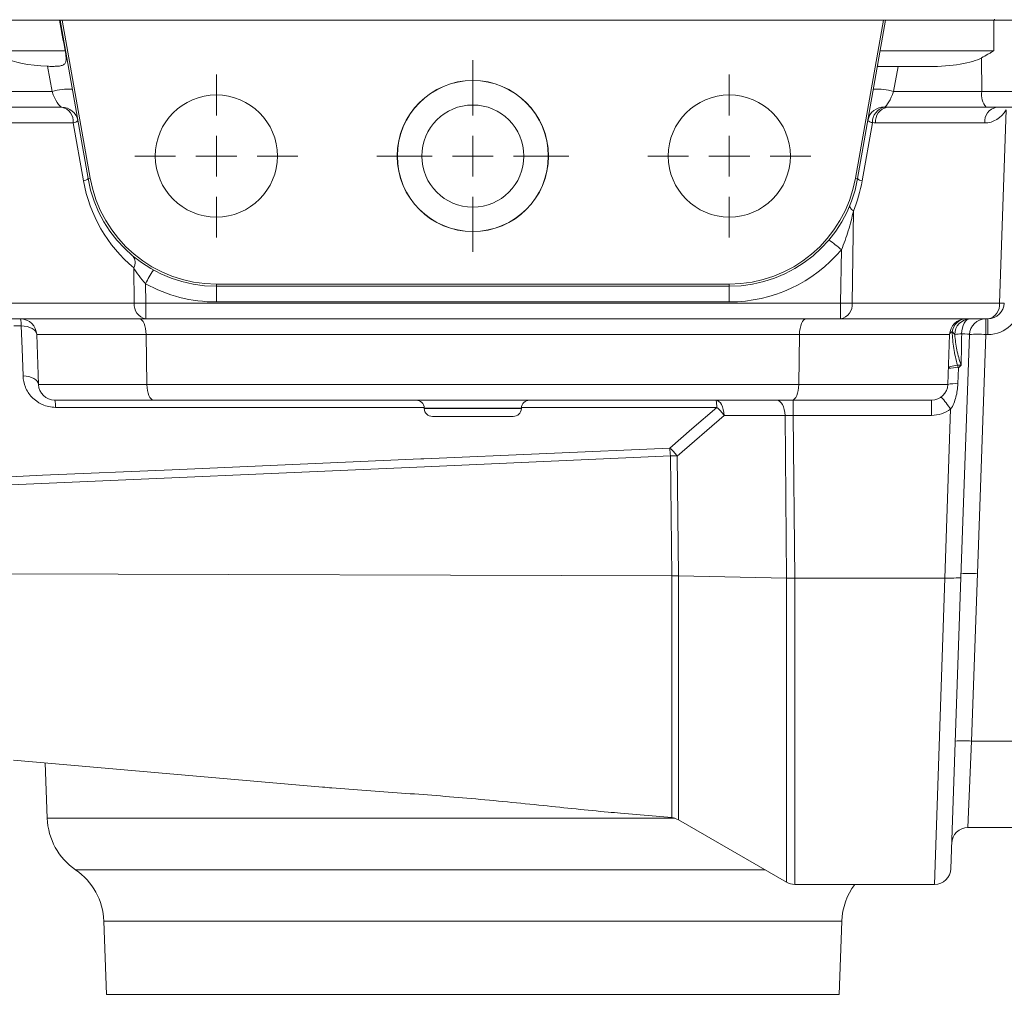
# Model space of a CAD drawing. Header units: millimetres. Extents: x 150 to 972, y 37 to 799.
# Tile 19 of 29: x 211 to 332, y 574 to 694. Entities that reach past the tile are written whole.
import ezdxf

# ---------------------------------------------------------------- set-up
doc = ezdxf.new("R2010")
doc.units = ezdxf.units.MM

# ---------------------------------------------------------------- blocks, each defined once
blk = doc.blocks.new('SW_CENTERMARKSYMBOL_3')
at = {"color": 0, "linetype": 'Continuous', "lineweight": 0}
for p, q in [((0, 5), (0, 10)), ((0, 0), (0, 2.5)), ((-5, 0), (-10, 0)), ((0, 0), (-2.5, 0)), ((0, 0), (0, -2.5)), ((0, 0), (2.5, 0)), ((5, 0), (10, 0)), ((0, -5), (0, -10))]:
    blk.add_line(p, q, dxfattribs=at)
blk = doc.blocks.new('SW_CENTERMARKSYMBOL_4')
at = {"color": 0, "linetype": 'Continuous', "lineweight": 0}
for p, q in [((0, 5), (0, 10)), ((0, 0), (0, 2.5)), ((-5, 0), (-10, 0)), ((0, 0), (-2.5, 0)), ((0, 0), (0, -2.5)), ((0, 0), (2.5, 0)), ((5, 0), (10, 0)), ((0, -5), (0, -10))]:
    blk.add_line(p, q, dxfattribs=at)
blk = doc.blocks.new('SW_CENTERMARKSYMBOL_5')
at = {"color": 0, "linetype": 'Continuous', "lineweight": 0}
for p, q in [((0, 5), (0, 11.79)), ((0, 0), (0, 2.5)), ((-5, 0), (-11.79, 0)), ((0, 0), (-2.5, 0)), ((0, 0), (0, -2.5)), ((0, 0), (2.5, 0)), ((5, 0), (11.79, 0)), ((0, -5), (0, -11.79))]:
    blk.add_line(p, q, dxfattribs=at)

msp = doc.modelspace()

# ---------------------------------------------------------------- linework, layer by layer
at = {"color": 7, "linetype": 'Continuous', "lineweight": 15}
for p, q in [((207.25, 694.16), (215.47, 694.16)), ((215.56, 694.16), (215.47, 694.16)), ((218.99, 674.69), (215.56, 694.16)), ((215.56, 694.16), (215.83, 694.16)), ((215.83, 694.16), (219.25, 674.73)), ((316.67, 694.16), (215.83, 694.16)), ((313.24, 674.73), (316.67, 694.16)), ((316.94, 694.16), (313.5, 674.69)), ((316.67, 694.16), (316.94, 694.16)), ((316.94, 694.16), (330.25, 694.16)), ((330.25, 690.39), (330.25, 694.16)), ((330.25, 694.16), (334.15, 694.16)), ((330.33, 694.26), (330.33, 694.16)), ((207.25, 690.39), (216.18, 690.39)), ((316.27, 690.39), (330.25, 690.39)), ((328.78, 685.39), (328.74, 689.53)), ((214.57, 685.39), (214.02, 688.49)), ((322.28, 688.46), (316.14, 688.46)), ((318.47, 688.46), (317.93, 685.39)), ((208.72, 685.39), (214.57, 685.39)), ((317.93, 685.39), (328.78, 685.39)), ((215.76, 683.46), (208.2, 683.46)), ((329.29, 683.46), (317.13, 683.46)), ((333.93, 683.46), (329.29, 683.46)), ((330.94, 659.39), (331.77, 683.14)), ((217.18, 681.53), (208.36, 681.53)), ((218.43, 674.41), (217.18, 681.53)), ((315.32, 681.56), (314.06, 674.41)), ((329.14, 681.53), (315.72, 681.53)), ((218.99, 674.69), (219.25, 674.73)), ((313.5, 674.69), (313.24, 674.73)), ((312.99, 670.71), (312.83, 659.39)), ((311.41, 659.39), (311.51, 665.93)), ((224.67, 659.39), (224.61, 663.73)), ((226.05, 661.78), (226.08, 659.39)), ((234.75, 661.46), (234.75, 661.73)), ((234.75, 661.73), (297.75, 661.73)), ((297.75, 661.46), (234.75, 661.46)), ((234.75, 661.46), (234.75, 659.53)), ((297.75, 661.46), (297.75, 661.73)), ((297.75, 661.46), (297.75, 659.53)), ((206.56, 659.39), (224.67, 659.39)), ((226.08, 659.39), (311.41, 659.39)), ((226.08, 659.39), (226.08, 657.46)), ((297.75, 659.53), (234.75, 659.53)), ((311.41, 657.46), (311.41, 659.39)), ((312.83, 659.39), (330.94, 659.39)), ((226.08, 657.46), (207.97, 657.46)), ((311.41, 657.46), (226.08, 657.46)), ((329.52, 657.46), (311.41, 657.46)), ((329.24, 655.53), (329.24, 657.46)), ((329.52, 655.53), (329.52, 657.46)), ((210.79, 656.58), (209.86, 656.58)), ((226.13, 655.53), (212.69, 655.53)), ((212.69, 655.53), (212.9, 649.39)), ((306.36, 655.53), (226.13, 655.53)), ((226.13, 655.53), (226.22, 649.39)), ((306.36, 655.53), (306.28, 649.39)), ((324.81, 655.53), (306.36, 655.53)), ((324.81, 655.53), (324.59, 649.39)), ((327.25, 655.53), (326.2, 625.67)), ((329.24, 655.53), (328.22, 626.15)), ((329.52, 655.53), (329.24, 655.53)), ((325.88, 651.44), (325.81, 649.48)), ((212.9, 649.39), (226.22, 649.39)), ((226.22, 649.39), (306.28, 649.39)), ((306.28, 649.39), (324.59, 649.39)), ((227.05, 647.46), (214.9, 647.46)), ((305.45, 647.46), (227.05, 647.46)), ((322.59, 647.46), (305.45, 647.46)), ((305.6, 645.6), (305.6, 647.46)), ((322.59, 645.6), (322.59, 647.46)), ((260.28, 646.5), (260.28, 646.43)), ((272.21, 646.43), (272.21, 646.5)), ((324.2, 625.6), (324.93, 646.36)), ((271.21, 645.46), (261.28, 645.46)), ((297.11, 645.59), (291.33, 640.6)), ((304.6, 645.59), (297.11, 645.59)), ((304.78, 625.61), (304.6, 645.59)), ((322.59, 645.6), (305.6, 645.6)), ((305.6, 645.6), (305.78, 625.6)), ((290.67, 625.89), (290.51, 640.61)), ((291.33, 640.6), (291.49, 625.88)), ((209.1, 626.14), (290.67, 625.89)), ((290.67, 625.89), (290.67, 625.89)), ((291.49, 625.88), (304.78, 625.61)), ((291.49, 625.88), (291.49, 625.88)), ((304.78, 625.61), (304.78, 625.61)), ((305.78, 625.6), (324.2, 625.6)), ((305.78, 625.6), (305.78, 625.6)), ((326.2, 625.67), (324.95, 589.89)), ((326.2, 625.67), (326.2, 625.67)), ((328.22, 626.15), (327.5, 605.58)), ((327.5, 605.58), (327.06, 594.96)), ((327.5, 605.58), (337.25, 605.58)), ((209.83, 603.24), (247.78, 599.92)), ((213.74, 602.9), (213.98, 596.09)), ((284.38, 596.72), (290.67, 596.17)), ((291.49, 595.91), (304.78, 588.23)), ((337.25, 594.96), (327.06, 594.96)), ((305.78, 587.96), (322.95, 587.96)), ((220.93, 583.45), (221.25, 574.46)), ((311.25, 574.46), (311.56, 583.45)), ((221.25, 574.46), (266.25, 574.46)), ((266.25, 574.46), (311.25, 574.46))]:
    msp.add_line(p, q, dxfattribs=at)
at = {"color": 8, "linetype": 'Continuous', "lineweight": 15}
for p, q in [((328.78, 685.39), (335.93, 685.39)), ((266.25, 646.5), (260.28, 646.5)), ((260.28, 646.43), (266.25, 646.43)), ((272.21, 646.5), (266.25, 646.5)), ((266.25, 646.43), (272.21, 646.43)), ((290.67, 596.17), (290.67, 625.89)), ((291.49, 625.88), (291.49, 595.91)), ((304.78, 588.23), (304.78, 625.61)), ((305.78, 625.6), (305.78, 587.96)), ((322.95, 587.96), (324.2, 625.6)), ((213.98, 596.09), (291.06, 596.09)), ((217.46, 589.77), (266.25, 589.77)), ((266.25, 589.77), (302.12, 589.77)), ((311.56, 583.45), (220.93, 583.45))]:
    msp.add_line(p, q, dxfattribs=at)
at = {"color": 7, "linetype": 'Continuous', "lineweight": 15, "flags": 128}
for points in [[(312.55, 671.4), (312.54, 671.33), (312.54, 671.26), (312.57, 671.18), (312.62, 671.09), (312.68, 671), (312.77, 670.9), (312.87, 670.81), (312.99, 670.71)], [(327.32, 657.46), (327.12, 657.43), (326.94, 657.33), (326.77, 657.16), (326.61, 656.93), (326.49, 656.65), (326.39, 656.34), (326.32, 655.99), (326.28, 655.62)], [(211.01, 650.44), (210.89, 653.76), (210.79, 656.58)], [(210.79, 656.58), (211.16, 656.56), (211.52, 656.5), (211.84, 656.4), (212.13, 656.27), (212.36, 656.12), (212.54, 655.94), (212.65, 655.74), (212.69, 655.53)], [(325.78, 651.76), (325.54, 651.73), (325.32, 651.7), (325.13, 651.65), (324.97, 651.6), (324.84, 651.55), (324.74, 651.49), (324.68, 651.42), (324.66, 651.36)], [(211.01, 650.44), (211.38, 650.42), (211.73, 650.36), (212.06, 650.26), (212.34, 650.13), (212.57, 649.98), (212.75, 649.8), (212.86, 649.6), (212.9, 649.39)], [(297.11, 645.59), (297.08, 645.97), (297.01, 646.32), (296.92, 646.64), (296.79, 646.92), (296.65, 647.15), (296.48, 647.32), (296.3, 647.43), (296.11, 647.46)], [(304.6, 645.59), (304.57, 645.97), (304.5, 646.32), (304.41, 646.64), (304.28, 646.92), (304.13, 647.15), (303.97, 647.32), (303.78, 647.43), (303.6, 647.46)], [(290.44, 641.58), (293.16, 643.94), (296.21, 646.58)], [(209.43, 638.06), (213.41, 638.23), (229.33, 638.92), (259.88, 640.25), (260.25, 640.27), (290.44, 641.58)], [(290.51, 640.61), (260.32, 639.29), (209.5, 637.08)]]:
    msp.add_lwpolyline(points, dxfattribs=at)
at = {"color": 8, "linetype": 'Continuous', "lineweight": 15, "flags": 128}
for points in [[(260.26, 646.58), (245.63, 646.58), (227.42, 646.58), (215, 646.58)], [(296.21, 646.58), (292.22, 646.58), (276.25, 646.58), (272.23, 646.58)]]:
    msp.add_lwpolyline(points, dxfattribs=at)
at = {"color": 7, "linetype": 'Continuous', "lineweight": 15}
for centre, radius in [((266.25, 677.46), 9.29), ((266.25, 677.46), 9.27), ((234.75, 677.46), 7.5), ((297.75, 677.46), 7.5), ((266.25, 677.46), 6.27)]:
    msp.add_circle(centre, radius, dxfattribs=at)
for centre, radius, start, end in [((216.72, 677.39), 8.29, 87.6858, 105.0479), ((315.78, 677.39), 8.29, 74.9521, 92.3142), ((331.01, 684.96), 2.28, 168.9819, 221.0252), ((215.76, 681.46), 2, 10, 90), ((215.43, 681.73), 1.76, 353.4535, 78.9719), ((316.73, 681.49), 1.99, 87.8724, 169.8316), ((317.29, 681.57), 1.97, 104.5467, 180.1815), ((317.47, 681.73), 1.76, 101.0281, 186.5465), ((330.89, 681.73), 1.76, 101.0281, 186.5465), ((217.09, 682.41), 0.883, 275.8927, 317.1328), ((315.41, 682.44), 0.883, 222.8672, 264.1073), ((218.34, 675.29), 0.883, 275.8927, 317.1328), ((236.16, 677.53), 18, 190, 230.0662), ((234.75, 677.46), 16, 190, 270), ((234.75, 677.46), 15.73, 190, 270), ((297.75, 677.46), 15.73, 270, 350), ((297.75, 677.46), 16, 270, 350), ((296.33, 677.53), 18, 337.7115, 350), ((314.15, 675.29), 0.883, 222.8672, 264.1073), ((299.4, 652.32), 18.22, 48.3409, 54.4942), ((223.5, 664.37), 1.28, 329.9126, 40.2026), ((297.75, 677.53), 18, 270, 319.8542), ((251.18, 648.44), 28.45, 148.1494, 152.0559), ((234.75, 677.53), 18, 241.0994, 270), ((226.42, 659.19), 1.76, 173.4535, 258.9719), ((225.38, 702.34), 42.95, 269.0572, 270.9428), ((312.12, 702.34), 42.95, 269.0572, 270.9428), ((311.08, 659.19), 1.76, 281.0281, 6.5465), ((329.19, 659.19), 1.76, 281.0281, 6.5465), ((329.52, 659.46), 2, 270, 358), ((329.52, 659.53), 4, 270, 358), ((331.23, 665.37), 5.99, 267.1981, 272.8019), ((210.69, 655.46), 2, 2, 90), ((208.12, 656.72), 2.67, 356.9708, 16.1633), ((326.8, 655.46), 2, 90, 178), ((326.91, 655.66), 1.81, 93.3072, 172.6089), ((327.37, 655.52), 1.94, 91.6364, 179.9499), ((329.24, 655.46), 2, 90, 177.9988), ((325.27, 655.44), 0.478, 109.7055, 168.5593), ((326.44, 650.35), 5.27, 91.673, 101.0393), ((328.24, 641.2), 14.37, 86.0117, 93.9859), ((325.53, 647.74), 3.72, 84.5167, 103.5054), ((330.83, 653.26), 5.27, 196.548, 200.1681), ((214.9, 649.46), 2, 182, 270), ((322.59, 649.46), 2, 270, 358), ((325.46, 645.78), 3.72, 84.5167, 103.5055), ((212.33, 646.72), 2.67, 356.9725, 16.1537), ((259.28, 646.46), 1, 2, 90), ((273.21, 646.46), 1, 90, 178), ((293.54, 646.72), 2.67, 356.9727, 16.1563), ((315.42, 640.07), 11.4, 33.455, 42.9597), ((261.28, 646.46), 1, 182, 270), ((271.21, 646.46), 1, 270, 358), ((293.42, 643.14), 4.43, 33.6769, 50.9926), ((322.59, 649.6), 4, 270, 305.7346), ((287.65, 638.14), 4.43, 33.6795, 50.9946), ((272.08, 639.73), 18.45, 2.7247, 5.765), ((290.65, 615.81), 24.8, 88.4161, 90.323), ((327.22, 611.81), 14.37, 86.0117, 93.9859), ((326.5, 591.24), 14.37, 86.0129, 93.9871), ((290.49, 594.17), 2, 60, 85), ((221.98, 596.37), 8, 182, 235.6082), ((327.06, 592.96), 2, 90, 178), ((212.94, 583.17), 8, 2, 55.6082), ((322.95, 589.96), 2, 270.3486, 358), ((305.78, 589.96), 2, 240, 270), ((319.56, 583.17), 8, 143.163, 178)]:
    msp.add_arc(centre, radius, start, end, dxfattribs=at)
for centre, major_axis, ratio, start_param, end_param in [((215.71, 681.77), (-7.29, 41.4), 0.04758, 4.913956, 5.008145), ((215.49, 690.46), (7.47, 0.08), 0.267572, 3.586827, 4.511895), ((322.01, 690.46), (7.47, -0.08), 0.267572, 4.751314, 5.837951), ((215.06, 685.46), (-0.75, 1.99), 0.228601, 1.520225, 3.056115), ((317.44, 685.46), (0.75, 1.99), 0.228601, 3.349885, 4.762961), ((317.29, 685.46), (2.75, 0.24), 0.72281, 4.470548, 4.593362), ((329.18, 685.53), (0.13, 4), 0.81623, 3.167126, 4.095412), ((315.88, 685.53), (0.46, 3.98), 0.81283, 3.112633, 3.235448), ((225.3, 655.46), (0, 2), 0.414214, 4.747296, 6.283185), ((307.19, 655.46), (0, 2), 0.414214, 0, 1.53589), ((327.32, 714.84), (2, 114.48), 0.000021, 4.128987, 4.168659), ((325.24, 655.46), (2, 0.07), 0.069374, 6.278313, 7.304162), ((227.05, 649.46), (0, 2), 0.414214, 1.605703, 3.141593), ((305.45, 649.46), (0, 2), 0.414214, 3.141593, 4.677482), ((305.6, 645.46), (2, -0.02), 0.069729, 1.572764, 2.096036), ((324.2, 625.67), (2, 0), 0.0349, 4.713607, 6.281968)]:
    msp.add_ellipse(centre, major_axis=major_axis, ratio=ratio, start_param=start_param, end_param=end_param, dxfattribs=at)
for points, knots in [([(214.02, 688.49), (214.2, 688.48), (214.38, 688.48), (214.75, 688.48), (214.93, 688.48), (215.28, 688.5), (215.45, 688.51), (215.75, 688.57), (215.89, 688.61), (216.1, 688.75), (216.18, 688.84), (216.25, 689.01), (216.27, 689.08), (216.29, 689.21), (216.3, 689.29), (216.3, 689.52), (216.29, 689.68), (216.24, 690.03), (216.22, 690.21), (216.18, 690.39)], [0, 0, 0, 0, 0.125, 0.125, 0.25, 0.25, 0.375, 0.375, 0.5, 0.5, 0.625, 0.625, 0.6875, 0.6875, 0.75, 0.75, 0.875, 0.875, 1, 1, 1, 1]), ([(330.25, 690.39), (330.12, 690.32), (329.99, 690.25), (329.74, 690.1), (329.61, 690.03), (329.24, 689.81), (328.99, 689.67), (328.74, 689.53)], [0, 0, 0, 0, 0.25, 0.25, 0.5, 0.5, 1, 1, 1, 1]), ([(315.97, 688.68), (315.96, 688.61), (315.96, 688.55), (316.02, 688.48), (316.07, 688.46), (316.14, 688.46)], [0, 0, 0, 0, 0.5, 0.5, 1, 1, 1, 1]), ([(312.99, 670.71), (312.82, 669.9), (312.61, 669.09), (312.12, 667.49), (311.84, 666.7), (311.51, 665.93)], [0, 0, 0, 0, 0.5, 0.5, 1, 1, 1, 1]), ([(226.05, 661.78), (225.77, 662.09), (225.51, 662.41), (225.02, 663.08), (224.8, 663.41), (224.61, 663.73)], [0, 0, 0, 0, 0.5, 0.5, 1, 1, 1, 1]), ([(325.11, 655.89), (325.15, 655.21), (325.22, 654.52), (325.42, 653.13), (325.57, 652.44), (325.78, 651.76)], [0, 0, 0, 0, 0.5, 0.5, 1, 1, 1, 1]), ([(325.43, 655.52), (325.49, 654.89), (325.58, 654.26), (325.76, 653.32), (325.84, 653.01), (326, 652.39), (326.1, 652.08), (326.22, 651.78)], [0, 0, 0, 0, 0.5, 0.5, 0.75, 0.75, 1, 1, 1, 1]), ([(215, 646.58), (214.72, 646.58), (214.44, 646.61), (213.89, 646.73), (213.63, 646.81), (213.26, 646.98), (213.13, 647.04), (212.9, 647.17), (212.79, 647.25), (212.47, 647.48), (212.27, 647.65), (211.92, 648.02), (211.77, 648.22), (211.5, 648.63), (211.39, 648.85), (211.12, 649.52), (211.02, 649.97), (211.01, 650.44)], [0, 0, 0, 0, 0.125, 0.125, 0.25, 0.25, 0.3125, 0.3125, 0.375, 0.375, 0.5, 0.5, 0.625, 0.625, 0.75, 0.75, 1, 1, 1, 1]), ([(325.81, 649.48), (325.8, 648.93), (325.72, 648.38), (325.51, 647.59), (325.43, 647.33), (325.21, 646.82), (325.09, 646.58), (324.93, 646.36)], [0, 0, 0, 0, 0.5, 0.5, 0.75, 0.75, 1, 1, 1, 1]), ([(304.78, 625.61), (304.82, 625.61), (304.9, 625.61), (305.02, 625.61), (305.14, 625.61), (305.27, 625.61), (305.39, 625.6), (305.52, 625.6), (305.65, 625.6), (305.74, 625.6), (305.78, 625.6)], [0, 0, 0, 0, 0.125002, 0.250003, 0.375002, 0.5, 0.624998, 0.749997, 0.874998, 1, 1, 1, 1]), ([(247.78, 599.93), (248.17, 599.89), (249.92, 599.73), (253.16, 599.5), (257.44, 599.2), (261.75, 598.88), (266.11, 598.52), (270.5, 598.11), (276.15, 597.54), (280.82, 597.02), (283.88, 596.77), (284.38, 596.72)], [0, 0, 0, 0, 0.033392, 0.151069, 0.268745, 0.383997, 0.499247, 0.617815, 0.736384, 0.956999, 1, 1, 1, 1])]:
    msp.add_open_spline(points, degree=3, knots=knots, dxfattribs=at)
for points in [[(325.43, 655.52), (325.34, 655.65), (325.24, 655.77), (325.11, 655.89)], [(325.78, 651.76), (325.93, 651.77), (326.08, 651.78), (326.22, 651.78)], [(325.88, 651.44), (326, 651.55), (326.12, 651.66), (326.22, 651.78)], [(291.49, 625.88), (291.24, 625.88), (290.96, 625.89), (290.67, 625.89)], [(324.2, 625.6), (324.2, 625.6), (324.2, 625.6), (324.2, 625.6)]]:
    msp.add_open_spline(points, degree=3, dxfattribs=at)

# ---------------------------------------------------------------- block references
at = {"color": 7, "linetype": 'Continuous', "lineweight": 0}
for name, p in [('SW_CENTERMARKSYMBOL_5', (266.25, 677.46)), ('SW_CENTERMARKSYMBOL_4', (234.75, 677.46)), ('SW_CENTERMARKSYMBOL_3', (297.75, 677.46))]:
    msp.add_blockref(name, p, dxfattribs=at)

doc.saveas('drawing.dxf')
